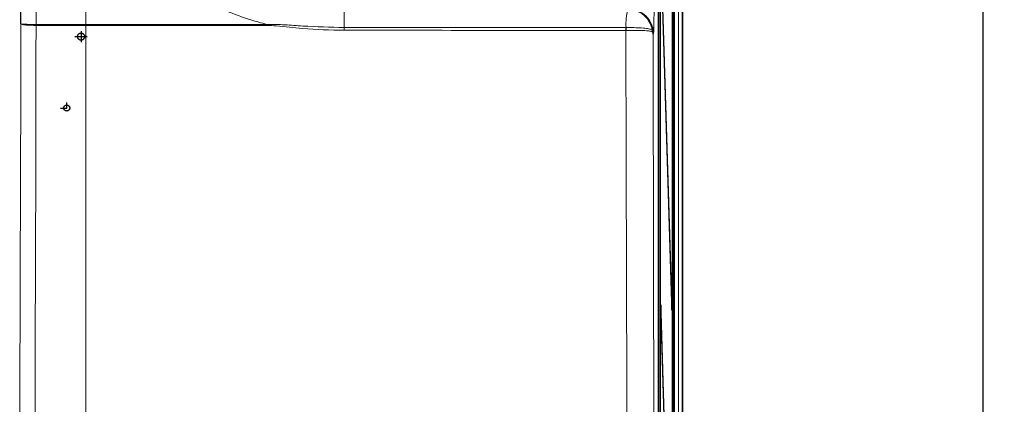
# Model space of a CAD drawing. Header units: millimetres. Extents: x 5 to 418, y 2 to 292.
# Tile 32 of 51: x 91 to 137, y 201 to 219. Entities that reach past the tile are written whole.
import ezdxf

# ---------------------------------------------------------------- set-up
doc = ezdxf.new("R2010")
doc.units = ezdxf.units.MM
doc.linetypes.add('CENTERX2', pattern=[20.32, 12.7, -2.54, 2.54, -2.54])
doc.layers.add('SLD-0', color=7, linetype='Continuous')
doc.styles.add('SLDTEXTSTYLE0', font='TXT', dxfattribs={"width": 0.605})
doc.dimstyles.new('SLDDIMSTYLE0', dxfattribs={"dimtxt": 3.5, "dimasz": 3.302, "dimexe": 0, "dimexo": 0.0625, "dimgap": 0.875, "dimtad": 1, "dimlfac": 3, "dimrnd": 1e-09, "dimzin": 12, "dimdsep": 46, "dimtxsty": 'SLDTEXTSTYLE0', "dimsah": 1, "dimcen": 0.09, "dimadec": 0, "dimazin": 3, "dimtfac": 1, "dimtofl": 0, "dimtmove": 0, "dimatfit": 3, "dimfxl": 1, "dimfrac": 2, "dimtolj": 1, "dimtzin": 12, "dimarcsym": 0})

# ---------------------------------------------------------------- blocks, each defined once
blk = doc.blocks.new('_D_1')
at = {"layer": 'SLD-0', "color": 7}
for p, q in [((117.995, 259.752), (136.824, 259.752)), ((135.824, 259.752), (135.824, 84.752)), ((117.995, 84.752), (136.824, 84.752))]:
    blk.add_line(p, q, dxfattribs=at)
for centre, start, end in [((133.138, 170.891), 63.4349, 116.5651), ((133.138, 173.613), 243.4349, 296.5651)]:
    blk.add_arc(centre, 6.006, start, end, dxfattribs=at)
for points in [[(135.824, 259.752), (135.316, 256.45), (136.332, 256.45)], [(135.824, 84.752), (136.332, 88.054), (135.316, 88.054)]]:
    blk.add_solid(points, dxfattribs=at)
at = {"layer": 'SLD-0', "color": 7, "insert": (131.312, 168.242), "char_height": 3.5, "attachment_point": 1, "rotation": 90, "style": 'SLDTEXTSTYLE0'}
blk.add_mtext('525', dxfattribs=at)

msp = doc.modelspace()

# ---------------------------------------------------------------- linework, layer by layer
at = {"color": 7, "linetype": 'Continuous', "lineweight": 25}
for p, q in [((121.4186, 95.238), (121.4186, 250.7511)), ((121.8288, 94.4184), (121.8288, 251.0853)), ((120.705, 118.8642), (120.705, 250.2784)), ((120.7799, 244.3853), (120.7799, 119.5187)), ((120.7878, 119.5187), (120.7878, 244.3853)), ((121.3443, 244.3853), (121.3443, 98.752)), ((121.3522, 98.752), (121.3522, 244.3853)), ((90.9738, 218.6752), (90.9738, 222.9519)), ((121.3246, 205.6936), (120.8114, 222.2305)), ((120.8076, 221.8552), (121.3207, 205.3183)), ((121.3246, 205.6936), (121.3096, 205.6774)), ((121.3207, 205.3183), (121.3246, 205.6936)), ((120.8114, 205.5639), (120.8076, 205.1886)), ((121.3246, 189.0269), (120.8114, 205.5639)), ((120.8076, 205.1886), (121.3207, 188.6516))]:
    msp.add_line(p, q, dxfattribs=at)
at = {"color": 7, "linetype": 'Continuous', "lineweight": 18}
for p, q in [((121.6418, 94.4388), (121.6418, 251.0853)), ((121.8084, 251.0853), (121.8084, 94.4388)), ((120.7133, 245.9176), (120.7133, 119.1563)), ((121.4481, 244.3404), (121.4481, 119.1636)), ((93.9955, 224.6607), (93.9955, 218.6531)), ((91.6823, 222.9519), (91.6823, 218.6531)), ((91.6822, 218.6089), (91.682, 218.6089)), ((91.6821, 218.6531), (91.6823, 218.6531)), ((93.9955, 218.609), (93.9953, 218.609)), ((93.9955, 218.6531), (93.9957, 218.6531)), ((93.9955, 218.609), (93.9955, 194.9997)), ((93.9957, 218.6531), (102.4455, 218.6531)), ((119.1878, 218.371), (119.1852, 218.371)), ((119.1861, 218.5062), (119.188, 218.5062)), ((120.4712, 218.2136), (120.4462, 218.1886))]:
    msp.add_line(p, q, dxfattribs=at)
at = {"color": 7, "linetype": 'CENTERX2'}
for p, q in [((93.4955, 218.0853), (94.0621, 218.0853)), ((93.7788, 218.3437), (93.7788, 217.827)), ((93.1121, 214.752), (93.1121, 215.0103)), ((92.8288, 214.752), (93.1121, 214.752))]:
    msp.add_line(p, q, dxfattribs=at)
at = {"color": 7, "linetype": 'Continuous', "lineweight": 18, "flags": 128}
for points in [[(90.9187, 195.088), (90.932, 200.7835), (90.946, 206.7714), (90.9669, 215.7532), (90.9738, 218.6752)], [(91.682, 218.6089), (91.6789, 217.2874), (91.6666, 212.0011), (91.6467, 203.5004), (91.6401, 200.6953), (91.6268, 194.9998)], [(119.2402, 194.9997), (119.2348, 197.277), (119.213, 206.5281), (119.1988, 212.5795), (119.1861, 217.963), (119.1852, 218.371)], [(120.4462, 218.1886), (120.4464, 218.1173), (120.4728, 206.9625), (120.4871, 200.9449), (120.501, 195.0564)]]:
    msp.add_lwpolyline(points, dxfattribs=at)
at = {"color": 7, "linetype": 'CENTERX2'}
for centre, radius in [((93.7788, 218.0853), 0.1644), ((93.1121, 214.752), 0.1398)]:
    msp.add_circle(centre, radius, dxfattribs=at)
at = {"color": 7, "linetype": 'Continuous', "lineweight": 18}
for centre, radius, start, end in [((191.8415, 218.6766), 85.7987, 179.541225, 180.109953), ((121.7023, 218.6663), 2.5195, 164.1641, 183.64282), ((119.3043, 218.2132), 1.1669, 0.02122, 89.97884), ((86.4008, 218.6371), 5.2813, 359.69414, 0.17279), ((86.4345, 218.653), 5.2478, 359.51888, 0.0006), ((89.2708, 218.653), 4.7246, 359.46585, 0.00066), ((89.271, 218.6529), 4.7247, 359.46665, 0.00146), ((85.2325, 218.653), 17.213, 359.85328, 0.0004), ((247.1964, 218.4178), 141.1536, 179.961778, 180.016235), ((123.2214, 218.4109), 4.0364, 178.64676, 180.56561), ((123.3019, 218.4333), 4.1146, 178.98519, 180.86766), ((120.2497, 218.2629), 0.1924, 354.94645, 3.3062)]:
    msp.add_arc(centre, radius, start, end, dxfattribs=at)
at = {"color": 7, "linetype": 'Continuous', "lineweight": 25}
msp.add_arc((119.2781, 218.1869), 1.1669, 4.28035, 89.9786, dxfattribs=at)
at = {"color": 7, "linetype": 'Continuous', "lineweight": 18}
msp.add_ellipse((120.4707, 219.5467), major_axis=(0, 1.3333), ratio=0.0177419, start_param=3.159395, end_param=4.5727626, dxfattribs=at)
for points, knots in [([(102.4455, 218.6531), (102.194, 218.7224), (101.155, 219.0085), (99.3982, 219.746), (97.3096, 221.0488), (95.4763, 222.695), (94.4495, 223.9801), (93.9955, 224.6607), (93.9955, 224.6607)], [0, 0, 0, 0, 0.0738404, 0.3051268, 0.5364223, 0.768207, 0.9999981, 1, 1, 1, 1]), ([(90.9738, 218.6752), (90.9738, 218.6751), (90.9752, 218.6731), (90.9971, 218.6686), (91.0886, 218.6623), (91.2507, 218.657), (91.4567, 218.6535), (91.6069, 218.6532), (91.6821, 218.6531)], [0, 0, 0, 0, 0.0107784, 0.16672, 0.3752992, 0.5835598, 0.7917454, 1, 1, 1, 1]), ([(90.9738, 218.6752), (90.9738, 218.6748), (90.9752, 218.6689), (90.9971, 218.6555), (91.0886, 218.6367), (91.2506, 218.6206), (91.4566, 218.6101), (91.6069, 218.6093), (91.682, 218.6089)], [0, 0, 0, 0, 0.0107784, 0.16672, 0.3752992, 0.5835598, 0.7917454, 1, 1, 1, 1]), ([(93.9953, 218.609), (93.4938, 218.609), (92.7229, 218.6089), (91.9517, 218.6089), (91.6822, 218.6089)], [0, 0, 0, 0, 0.6504329, 1, 1, 1, 1]), ([(91.6823, 218.6531), (91.9519, 218.6531), (92.7231, 218.6531), (93.494, 218.6531), (93.9955, 218.6531)], [0, 0, 0, 0, 0.34956709, 1, 1, 1, 1]), ([(102.4454, 218.6089), (99.6267, 218.6089), (96.808, 218.6089), (93.9955, 218.609), (93.9955, 218.609)], [0, 0, 0, 0, 0.9999976, 1, 1, 1, 1]), ([(106.0429, 218.3778), (105.3969, 218.3927), (104.3379, 218.417), (103.1446, 218.5713), (102.5889, 218.6012), (102.4454, 218.6089)], [0, 0, 0, 0, 0.5369671, 0.8804399, 1, 1, 1, 1]), ([(102.4455, 218.6531), (102.7238, 218.6509), (103.2821, 218.6464), (104.4782, 218.5414), (105.4006, 218.5241), (106.0429, 218.512)], [0, 0, 0, 0, 0.2318377, 0.4651616, 1, 1, 1, 1]), ([(106.0429, 218.512), (106.5974, 218.512), (109.3702, 218.5118), (113.7559, 218.5104), (117.5774, 218.5074), (119.1861, 218.5062)], [0, 0, 0, 0, 0.1264321, 0.6322533, 1, 1, 1, 1]), ([(119.1852, 218.371), (117.5766, 218.3725), (113.7554, 218.3759), (109.37, 218.3776), (106.5973, 218.3778), (106.0429, 218.3778)], [0, 0, 0, 0, 0.3677464, 0.8735678, 1, 1, 1, 1]), ([(120.4413, 218.2459), (120.436, 218.2639), (120.4196, 218.3192), (120.3343, 218.3408), (120.141, 218.3627), (119.8428, 218.3687), (119.5033, 218.371), (119.2805, 218.371), (119.1878, 218.371)], [0, 0, 0, 0, 0.07953648, 0.2444066, 0.42854915, 0.63940112, 0.85000069, 1, 1, 1, 1]), ([(119.188, 218.5062), (119.2807, 218.5062), (119.5036, 218.506), (119.8438, 218.4962), (120.1422, 218.4747), (120.336, 218.4298), (120.4212, 218.3822), (120.4365, 218.3013), (120.4417, 218.274)], [0, 0, 0, 0, 0.1474781, 0.3547994, 0.5632276, 0.746761, 0.9143132, 1, 1, 1, 1]), ([(120.4462, 218.1886), (120.4462, 218.1893), (120.4461, 218.1917), (120.4458, 218.1986), (120.4448, 218.2171), (120.4428, 218.2337), (120.4413, 218.2459)], [0, 0, 0, 0, 0.0356607, 0.1300401, 0.3601195, 1, 1, 1, 1]), ([(120.4417, 218.274), (120.4431, 218.2558), (120.445, 218.231), (120.4459, 218.2035), (120.4461, 218.1933), (120.4462, 218.1896), (120.4462, 218.1886)], [0, 0, 0, 0, 0.6398841, 0.8699614, 0.9643393, 1, 1, 1, 1])]:
    msp.add_open_spline(points, degree=3, knots=knots, dxfattribs=at)

# ---------------------------------------------------------------- dimensions: what is measured, and where the dimension line sits
at = {"layer": 'SLD-0', "color": 7}
dim = msp.add_linear_dim(base=(135.8241, 84.752), p1=(117.9955, 259.752), p2=(117.9955, 84.752), angle=90, text='(<>)', dimstyle='SLDDIMSTYLE0', dxfattribs=at)
dim.commit()
dim.dimension.update_dxf_attribs({"geometry": '_D_1', "text_midpoint": (135.8241, 172.252), "dimtype": 160})

doc.saveas('drawing.dxf')
